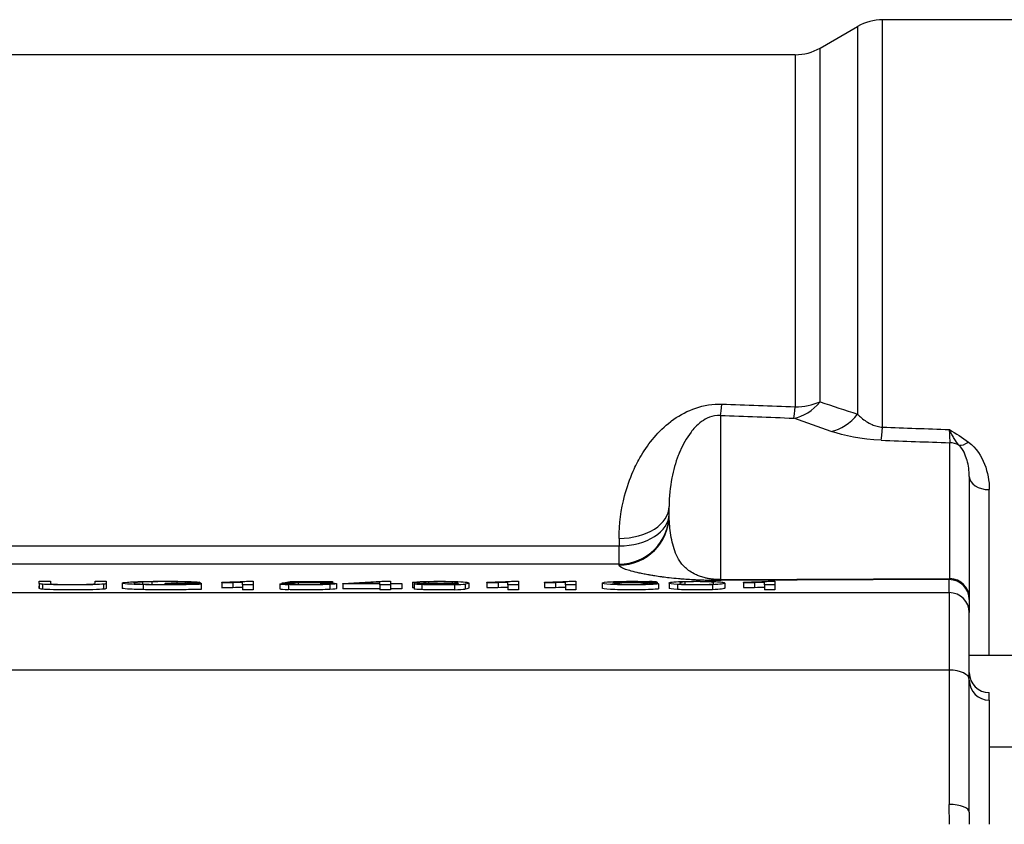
# Model space of a CAD drawing. Header units: millimetres. Extents: x 0 to 5940, y 0 to 4200.
# Tile 21 of 47: x 2358 to 2456, y 1809 to 1890. Entities that reach past the tile are written whole.
import ezdxf

# ---------------------------------------------------------------- set-up
doc = ezdxf.new("R2010")
doc.units = ezdxf.units.MM
doc.header["$LTSCALE"] = 50
doc.layers.add('02-LINIE-035', color=2, linetype='CONTINUOUS')

msp = doc.modelspace()

# ---------------------------------------------------------------- linework, layer by layer
at = {"layer": '02-LINIE-035'}
for p, q in [((2444.119, 1848.944), (2444.119, 1889.635)), ((2457.779, 1889.635), (2444.119, 1889.635)), ((2437.877, 1886.805), (2441.619, 1888.965)), ((2441.619, 1888.965), (2441.619, 1850.245)), ((2437.877, 1851.475), (2437.877, 1886.805)), ((2435.377, 1886.135), (2346.047, 1886.135)), ((2435.377, 1886.135), (2435.377, 1850.981)), ((2427.91, 1850.123), (2427.91, 1833.731)), ((2450.831, 1833.824), (2450.831, 1847.384)), ((2452.779, 1844.026), (2452.779, 1831.893)), ((2454.779, 1826.135), (2454.779, 1842.708)), ((2422.779, 1840.169), (2422.779, 1841.034)), ((2417.779, 1837.836), (2417.779, 1837.09)), ((2346.047, 1837.09), (2417.779, 1837.09)), ((2417.779, 1835.263), (2417.779, 1837.09)), ((2417.779, 1835.263), (2346.047, 1835.263)), ((2417.779, 1835.172), (2417.779, 1835.263)), ((2359.825, 1833.549), (2360.952, 1833.549)), ((2359.825, 1833.348), (2359.825, 1832.848)), ((2365.406, 1833.348), (2365.406, 1833.549)), ((2365.406, 1833.549), (2366.533, 1833.549)), ((2366.533, 1833.348), (2366.533, 1832.848)), ((2368.127, 1833.373), (2368.127, 1832.874)), ((2370.156, 1833.481), (2370.156, 1833.271)), ((2371.067, 1833.506), (2371.067, 1833.247)), ((2372.404, 1833.337), (2372.404, 1833.378)), ((2372.404, 1833.378), (2376.02, 1833.378)), ((2374.913, 1833.337), (2372.404, 1833.337)), ((2372.404, 1833.337), (2372.404, 1833.236)), ((2373.581, 1833.507), (2373.581, 1833.378)), ((2374.396, 1833.482), (2374.396, 1833.378)), ((2375.89, 1833.452), (2374.873, 1833.44)), ((2374.873, 1833.44), (2374.873, 1833.378)), ((2374.913, 1833.272), (2374.913, 1833.337)), ((2375.89, 1833.452), (2375.89, 1833.378)), ((2376.02, 1833.378), (2376.02, 1833.249)), ((2378.06, 1833.422), (2378.06, 1833.463)), ((2378.06, 1833.422), (2378.06, 1832.922)), ((2379.164, 1833.444), (2379.164, 1832.944)), ((2380.155, 1833.2), (2380.155, 1833.473)), ((2380.529, 1833.551), (2381.203, 1833.551)), ((2381.203, 1833.551), (2381.203, 1833.2)), ((2383.886, 1833.292), (2384.986, 1833.296)), ((2383.886, 1833.292), (2383.886, 1832.792)), ((2384.073, 1833.365), (2384.898, 1833.545)), ((2385.055, 1833.36), (2384.073, 1833.365)), ((2384.073, 1833.365), (2384.073, 1833.292)), ((2384.898, 1833.545), (2389.142, 1833.545)), ((2385.055, 1833.36), (2385.055, 1833.282)), ((2385.736, 1833.504), (2385.277, 1833.41)), ((2385.696, 1833.385), (2385.696, 1833.242)), ((2389.142, 1833.504), (2385.736, 1833.504)), ((2385.736, 1833.504), (2385.736, 1833.421)), ((2387.927, 1833.373), (2387.927, 1833.254)), ((2389.142, 1833.545), (2389.142, 1833.504)), ((2389.142, 1833.504), (2389.142, 1833.381)), ((2389.544, 1833.319), (2389.544, 1832.819)), ((2390.172, 1833.323), (2394.065, 1833.549)), ((2390.172, 1833.284), (2390.172, 1833.323)), ((2393.873, 1833.481), (2391.202, 1833.323)), ((2391.202, 1833.323), (2393.873, 1833.323)), ((2393.873, 1833.323), (2393.873, 1833.481)), ((2394.065, 1833.549), (2394.92, 1833.549)), ((2394.92, 1833.549), (2394.92, 1833.323)), ((2394.92, 1833.323), (2396.073, 1833.323)), ((2396.073, 1833.323), (2396.073, 1833.284)), ((2397.143, 1833.433), (2397.143, 1832.933)), ((2398.738, 1833.492), (2398.738, 1833.376)), ((2401.109, 1833.494), (2401.109, 1833.377)), ((2401.706, 1833.365), (2401.706, 1833.346)), ((2402.753, 1833.382), (2402.753, 1832.882)), ((2404.574, 1833.422), (2404.574, 1833.463)), ((2404.574, 1833.422), (2404.574, 1832.922)), ((2405.678, 1833.444), (2405.678, 1832.944)), ((2406.669, 1833.2), (2406.669, 1833.473)), ((2407.043, 1833.551), (2407.717, 1833.551)), ((2407.717, 1833.551), (2407.717, 1833.2)), ((2410.318, 1833.422), (2410.318, 1833.463)), ((2410.318, 1833.422), (2410.318, 1832.922)), ((2411.421, 1833.444), (2411.421, 1832.944)), ((2412.413, 1833.2), (2412.413, 1833.473)), ((2412.786, 1833.551), (2413.46, 1833.551)), ((2413.46, 1833.551), (2413.46, 1833.2)), ((2416.098, 1833.364), (2416.098, 1832.864)), ((2417.435, 1833.461), (2417.435, 1833.396)), ((2417.796, 1833.368), (2417.796, 1833.254)), ((2418.215, 1833.504), (2418.215, 1833.418)), ((2420.141, 1833.497), (2420.141, 1833.42)), ((2420.188, 1833.368), (2420.188, 1833.252)), ((2421.579, 1833.464), (2420.537, 1833.461)), ((2420.537, 1833.461), (2420.537, 1833.411)), ((2421.579, 1833.464), (2421.579, 1833.355)), ((2421.731, 1833.314), (2421.731, 1832.814)), ((2422.772, 1833.373), (2422.772, 1832.873)), ((2424.39, 1833.255), (2424.39, 1833.49)), ((2427.91, 1833.731), (2450.831, 1833.824)), ((2450.779, 1833.722), (2427.988, 1833.629)), ((2428.335, 1833.373), (2428.335, 1832.873)), ((2430.203, 1833.422), (2430.203, 1833.463)), ((2430.203, 1833.422), (2430.203, 1832.922)), ((2431.306, 1833.444), (2431.306, 1832.944)), ((2432.298, 1833.2), (2432.298, 1833.473)), ((2432.672, 1833.551), (2433.345, 1833.551)), ((2433.345, 1833.551), (2433.345, 1833.2)), ((2450.779, 1832.422), (2450.779, 1833.722)), ((2342.391, 1832.422), (2450.779, 1832.422)), ((2360.149, 1833.26), (2360.149, 1832.761)), ((2366.244, 1833.264), (2366.244, 1832.765)), ((2370.203, 1833.217), (2370.203, 1832.717)), ((2376.02, 1833.249), (2376.02, 1832.749)), ((2381.203, 1833.2), (2380.155, 1833.2)), ((2380.155, 1833.2), (2380.155, 1832.701)), ((2381.203, 1832.701), (2380.155, 1832.701)), ((2381.203, 1833.2), (2381.203, 1832.701)), ((2384.727, 1833.221), (2384.727, 1832.721)), ((2388.868, 1833.237), (2388.868, 1832.737)), ((2393.873, 1833.284), (2390.172, 1833.284)), ((2390.172, 1833.284), (2390.172, 1832.784)), ((2393.873, 1832.784), (2390.172, 1832.784)), ((2393.873, 1833.2), (2393.873, 1833.284)), ((2394.92, 1833.2), (2393.873, 1833.2)), ((2393.873, 1833.2), (2393.873, 1832.701)), ((2394.92, 1832.701), (2393.873, 1832.701)), ((2396.073, 1833.284), (2394.92, 1833.284)), ((2394.92, 1833.284), (2394.92, 1833.2)), ((2394.92, 1833.2), (2394.92, 1832.701)), ((2396.073, 1832.784), (2394.92, 1832.784)), ((2396.073, 1833.284), (2396.073, 1832.784)), ((2397.3, 1833.281), (2398.307, 1833.285)), ((2397.3, 1833.281), (2397.3, 1832.781)), ((2398.063, 1833.217), (2398.063, 1832.718)), ((2401.341, 1833.215), (2401.341, 1832.716)), ((2402.399, 1833.276), (2402.399, 1832.776)), ((2407.717, 1833.2), (2406.669, 1833.2)), ((2406.669, 1833.2), (2406.669, 1832.701)), ((2407.717, 1832.701), (2406.669, 1832.701)), ((2407.717, 1833.2), (2407.717, 1832.701)), ((2413.46, 1833.2), (2412.413, 1833.2)), ((2412.413, 1833.2), (2412.413, 1832.701)), ((2413.46, 1832.701), (2412.413, 1832.701)), ((2413.46, 1833.2), (2413.46, 1832.701)), ((2423.617, 1833.231), (2423.617, 1832.731)), ((2427.104, 1833.215), (2427.104, 1832.715)), ((2433.345, 1833.2), (2432.298, 1833.2)), ((2432.298, 1833.2), (2432.298, 1832.701)), ((2433.345, 1832.701), (2432.298, 1832.701)), ((2433.345, 1833.2), (2433.345, 1832.701)), ((2450.779, 1832.422), (2450.779, 1824.686)), ((2452.779, 1831.893), (2452.779, 1831.723)), ((2452.779, 1831.723), (2452.779, 1830.423)), ((2452.779, 1823.718), (2452.779, 1830.423)), ((2459.779, 1826.135), (2452.779, 1826.135)), ((2450.779, 1824.686), (2342.584, 1824.686)), ((2450.779, 1824.686), (2450.779, 1811.273)), ((2452.779, 1810.484), (2452.779, 1823.718)), ((2454.779, 1822.439), (2454.779, 1822.433)), ((2454.779, 1821.678), (2454.779, 1822.433)), ((2454.779, 1821.678), (2454.779, 1809.285)), ((2459.779, 1817.002), (2454.779, 1817.002))]:
    msp.add_line(p, q, dxfattribs=at)
for centre, radius, start, end in [((2444.119, 1884.635), 5, 90, 120), ((2435.377, 1891.135), 5, 270, 300), ((2454.779, 1824.439), 2, 180, 270)]:
    msp.add_arc(centre, radius, start, end, dxfattribs=at)
for centre, major_axis, ratio, start_param, end_param in [((2428.041, 1854.951), (-0.192, -4.996), 0.042169, 0.261946, 0.739009), ((7145.179, 1752.135), (-5308.196, 129.44), 0.00653, 0.476559, 0.479564), ((2435.377, 1854.669), (1.703, 4.701), 0.761845, 3.552481, 4.267552), ((2435.377, 1854.669), (5, 0), 0.737656, 4.712389, 5.235988), ((7145.048, 1747.307), (-5308.196, 134.27), 0.006773, 0.476571, 0.479576), ((2435.377, 1854.669), (-0.192, -4.996), 0.041811, 0.261942, 0.742005), ((2439.119, 1853.35), (1.626, 4.728), 0.74526, 3.540089, 4.273806), ((2444.119, 1852.464), (-0.184, -4.997), 0.036552, 0.261887, 0.790366), ((7145.179, 1752.135), (-5441.855, 132.82), 0.006536, 0.528052, 0.530476), ((2450.785, 1851.269), (0.067, -4.049), 0.015324, 5.397208, 5.997294), ((7145.048, 1747.307), (-5441.855, 137.651), 0.006773, 0.528063, 0.530555), ((2450.779, 1845.453), (-2, 0), 0.965926, 4.210572, 4.686209), ((2452.703, 1848.84), (-1.215, -1.588), 0.504645, 0.265955, 0.987802), ((2454.779, 1844.026), (-2, 0), 0.658713, 0, 1.570796), ((2417.779, 1841.034), (5, 0), 0.639562, 4.712389, 6.283185), ((2417.779, 1840.26), (5, 0), 0.63399, 4.712389, 6.283185), ((2417.779, 1840.26), (5, 0), 0.999391, 4.712389, 6.283185), ((2417.779, 1840.169), (5, 0), 0.999391, 4.712389, 6.283185), ((2236.944, 1843.548), (128.461, -10.201), 0.011158, 6.193142, 6.284071), ((2390.029, 1832.937), (20.418, -0.481), 0.016192, 2.762162, 2.910659), ((2350.394, 1832.9), (24.33, 0.54), 0.012521, 0.164184, 0.307533), ((2371.159, 1833.063), (4.047, 0.259), 0.087629, 0.403462, 0.638338), ((2386.099, 1833.915), (9.885, 0.452), 0.021825, 3.76163, 3.933669), ((2354.642, 1833.475), (26.125, 0.045), 0.008193, 5.931016, 6.066347), ((2694.692, 1841.743), (310.824, 8.437), 0.004718, 3.152017, 3.215816), ((2504.38, 1839.389), (-119.442, -6.066), 0.008924, 0.027754, 0.101058), ((2396.028, 1833.029), (11.27, -0.284), 0.020982, 2.731234, 2.911895), ((2412.613, 1833.915), (9.885, 0.452), 0.021825, 3.76163, 3.933669), ((2381.155, 1833.475), (26.125, 0.045), 0.008193, 5.931016, 6.066347), ((2418.357, 1833.915), (9.885, 0.452), 0.021825, 3.76163, 3.933669), ((2386.899, 1833.475), (26.125, 0.045), 0.008193, 5.931016, 6.066347), ((2449.27, 1830.589), (32.133, -2.788), 0.02539, 3.007636, 3.137538), ((2499.21, 1827.597), (-82.912, 5.623), 0.01855, 6.077686, 6.141921), ((2440.801, 1831.946), (23.755, -1.415), 0.028959, 2.828239, 2.962076), ((2401.014, 1831.276), (-19.68, -2.113), 0.036385, 3.264194, 3.375427), ((1354.744, 1796.622), (1066.868, 36.821), 0.002726, 0.007664, 0.038724), ((2427.988, 1836.628), (0.012, -3), 0.115556, 6.019671, 6.248043), ((2438.242, 1833.915), (9.885, 0.452), 0.021825, 3.76163, 3.933669), ((2406.784, 1833.475), (26.125, 0.045), 0.008193, 5.931016, 6.066347), ((2450.779, 1836.72), (-0.008, -3), 0.077034, 0.035667, 0.264039), ((2450.779, 1831.723), (2, 0), 0.999391, 0, 1.570796), ((2450.779, 1831.893), (2, 0), 0.965926, 0, 1.544616), ((2386.099, 1833.415), (9.885, 0.452), 0.021825, 3.76163, 3.933669), ((2354.642, 1832.976), (26.125, 0.045), 0.008193, 5.931016, 6.066347), ((2694.692, 1841.244), (310.824, 8.437), 0.004718, 3.152017, 3.215816), ((2258.582, 1841.151), (-144.184, 7.775), 0.011774, 3.001527, 3.07087), ((2258.582, 1840.651), (-144.184, 7.775), 0.011774, 3.001527, 3.07087), ((2412.613, 1833.415), (9.885, 0.452), 0.021825, 3.76163, 3.933669), ((2381.155, 1832.976), (26.125, 0.045), 0.008193, 5.931016, 6.066347), ((2418.357, 1833.415), (9.885, 0.452), 0.021825, 3.76163, 3.933669), ((2386.899, 1832.976), (26.125, 0.045), 0.008193, 5.931016, 6.066347), ((2438.242, 1833.415), (9.885, 0.452), 0.021825, 3.76163, 3.933669), ((2406.784, 1832.976), (26.125, 0.045), 0.008193, 5.931016, 6.066347), ((2450.779, 1830.423), (2, 0), 0.999391, 0, 1.570796), ((2450.779, 1823.718), (2, 0), 0.483671, 0, 1.570796), ((2454.779, 1824.432), (-2, 0), 0.999391, 0, 1.570796), ((2454.779, 1823.676), (-2, 0), 0.999391, 0, 1.570796), ((2450.779, 1810.484), (2, 0), 0.394251, 0, 1.570796)]:
    msp.add_ellipse(centre, major_axis=major_axis, ratio=ratio, start_param=start_param, end_param=end_param, dxfattribs=at)
for points, knots in [([(2417.779, 1837.836), (2417.779, 1839.304), (2417.97, 1840.727), (2418.331, 1842.098), (2418.551, 1842.935), (2418.836, 1843.757), (2419.19, 1844.552), (2419.42, 1845.068), (2419.68, 1845.575), (2419.973, 1846.07), (2419.985, 1846.091), (2419.998, 1846.112), (2420.01, 1846.133), (2420.751, 1847.372), (2421.693, 1848.546), (2422.947, 1849.51), (2422.969, 1849.527), (2422.991, 1849.544), (2423.014, 1849.561), (2424.231, 1850.48), (2425.886, 1851.234), (2427.708, 1851.257), (2427.818, 1851.258), (2427.929, 1851.257), (2428.041, 1851.252)], [0, 0, 0, 0, 0.247098, 0.247098, 0.247098, 0.397904, 0.397904, 0.397904, 0.495871, 0.495871, 0.495871, 0.5, 0.5, 0.5, 0.745702, 0.745702, 0.745702, 0.75, 0.75, 0.75, 0.985724, 0.985724, 0.985724, 1, 1, 1, 1]), ([(2427.91, 1850.123), (2427.512, 1850.143), (2427.123, 1850.061), (2426.812, 1849.941), (2426.502, 1849.821), (2426.25, 1849.668), (2426.028, 1849.506), (2425.773, 1849.321), (2425.555, 1849.119), (2425.363, 1848.915), (2425.221, 1848.765), (2425.092, 1848.612), (2424.97, 1848.455), (2424.5, 1847.851), (2424.159, 1847.209), (2423.876, 1846.556), (2423.814, 1846.413), (2423.754, 1846.268), (2423.698, 1846.123), (2423.415, 1845.392), (2423.205, 1844.636), (2423.055, 1843.872), (2422.874, 1842.95), (2422.779, 1842.007), (2422.779, 1841.034)], [0, 0, 0, 0, 0.0625, 0.0625, 0.0625, 0.125, 0.125, 0.125, 0.19686, 0.19686, 0.19686, 0.25, 0.25, 0.25, 0.45489, 0.45489, 0.45489, 0.5, 0.5, 0.5, 0.726423, 0.726423, 0.726423, 1, 1, 1, 1]), ([(2441.619, 1850.245), (2441.859, 1849.991), (2442.137, 1849.741), (2442.487, 1849.514), (2442.658, 1849.403), (2442.849, 1849.297), (2443.065, 1849.204), (2443.223, 1849.137), (2443.396, 1849.076), (2443.583, 1849.029), (2443.751, 1848.987), (2443.934, 1848.957), (2444.119, 1848.944)], [0, 0, 0, 0, 0.461269, 0.461269, 0.461269, 0.686871, 0.686871, 0.686871, 0.851732, 0.851732, 0.851732, 1, 1, 1, 1]), ([(2450.779, 1848.707), (2450.782, 1848.705), (2450.785, 1848.703), (2450.789, 1848.701), (2451.447, 1848.304), (2452.107, 1847.903), (2452.703, 1847.454)], [0, 0, 0, 0, 0.004863, 0.004863, 0.004863, 1, 1, 1, 1]), ([(2451.741, 1847.146), (2451.585, 1847.339), (2451.43, 1847.559), (2451.276, 1847.806), (2451.194, 1847.937), (2451.112, 1848.077), (2451.03, 1848.225), (2450.948, 1848.374), (2450.866, 1848.531), (2450.784, 1848.697), (2450.782, 1848.7), (2450.781, 1848.704), (2450.779, 1848.707)], [0, 0, 0, 0, 0.481133, 0.481133, 0.481133, 0.737054, 0.737054, 0.737054, 0.994978, 0.994978, 0.994978, 1, 1, 1, 1]), ([(2452.779, 1844.026), (2452.779, 1844.571), (2452.709, 1845.111), (2452.558, 1845.635), (2452.553, 1845.652), (2452.548, 1845.669), (2452.543, 1845.686), (2452.391, 1846.192), (2452.19, 1846.698), (2451.741, 1847.146)], [0, 0, 0, 0, 0.5, 0.5, 0.5, 0.516276, 0.516276, 0.516276, 1, 1, 1, 1]), ([(2452.703, 1847.454), (2453.51, 1846.845), (2453.984, 1846.056), (2454.305, 1845.247), (2454.625, 1844.438), (2454.779, 1843.579), (2454.779, 1842.708)], [0, 0, 0, 0, 0.5, 0.5, 0.5, 1, 1, 1, 1]), ([(2427.91, 1833.731), (2427.87, 1833.73), (2427.842, 1833.73), (2427.794, 1833.729), (2427.774, 1833.729), (2427.717, 1833.73), (2427.686, 1833.73), (2427.602, 1833.732), (2427.557, 1833.733), (2427.435, 1833.739), (2427.37, 1833.743), (2427.253, 1833.752), (2427.201, 1833.757), (2427.105, 1833.767), (2427.061, 1833.772), (2426.937, 1833.788), (2426.864, 1833.799), (2426.728, 1833.822), (2426.666, 1833.833), (2426.492, 1833.868), (2426.39, 1833.892), (2426.202, 1833.941), (2426.116, 1833.966), (2425.876, 1834.041), (2425.738, 1834.093), (2425.486, 1834.198), (2425.372, 1834.251), (2425.058, 1834.413), (2424.882, 1834.525), (2424.57, 1834.754), (2424.434, 1834.871), (2424.191, 1835.113), (2424.084, 1835.237), (2423.891, 1835.492), (2423.805, 1835.622), (2423.572, 1836.022), (2423.448, 1836.301), (2423.242, 1836.876), (2423.159, 1837.172), (2423.02, 1837.775), (2422.965, 1838.081), (2422.875, 1838.693), (2422.841, 1838.998), (2422.793, 1839.597), (2422.779, 1839.89), (2422.779, 1840.169)], [0, 0, 0, 0, 0.000488, 0.000488, 0.000977, 0.000977, 0.001953, 0.001953, 0.003906, 0.003906, 0.007812, 0.007812, 0.011719, 0.011719, 0.015625, 0.015625, 0.023438, 0.023438, 0.03125, 0.03125, 0.046875, 0.046875, 0.0625, 0.0625, 0.09375, 0.09375, 0.125, 0.125, 0.1875, 0.1875, 0.25, 0.25, 0.3125, 0.3125, 0.375, 0.375, 0.5, 0.5, 0.625, 0.625, 0.75, 0.75, 0.875, 0.875, 1, 1, 1, 1]), ([(2427.988, 1833.629), (2427.94, 1833.629), (2427.89, 1833.629), (2427.842, 1833.629), (2427.808, 1833.629), (2427.774, 1833.629), (2427.74, 1833.629), (2427.689, 1833.629), (2427.637, 1833.629), (2427.586, 1833.629), (2427.51, 1833.63), (2427.434, 1833.63), (2427.359, 1833.631), (2427.25, 1833.632), (2427.14, 1833.633), (2427.031, 1833.634), (2426.947, 1833.636), (2426.862, 1833.637), (2426.778, 1833.639), (2426.766, 1833.639), (2426.754, 1833.639), (2426.741, 1833.639), (2426.682, 1833.641), (2426.592, 1833.643), (2426.564, 1833.643), (2426.453, 1833.646), (2426.343, 1833.649), (2426.233, 1833.652), (2426.224, 1833.653), (2426.215, 1833.653), (2426.206, 1833.653), (2426.1, 1833.656), (2425.976, 1833.661), (2425.904, 1833.663), (2425.736, 1833.67), (2425.568, 1833.677), (2425.402, 1833.685), (2425.338, 1833.688), (2425.275, 1833.691), (2425.211, 1833.694), (2425.135, 1833.698), (2425.037, 1833.704), (2424.983, 1833.707), (2424.749, 1833.72), (2424.518, 1833.735), (2424.29, 1833.752), (2424.15, 1833.762), (2424.01, 1833.773), (2423.872, 1833.785), (2423.82, 1833.789), (2423.754, 1833.795), (2423.717, 1833.798), (2423.4, 1833.826), (2423.088, 1833.858), (2422.781, 1833.892), (2422.558, 1833.918), (2422.338, 1833.945), (2422.12, 1833.974), (2422.085, 1833.979), (2422.043, 1833.984), (2422.017, 1833.988), (2421.795, 1834.018), (2421.577, 1834.05), (2421.361, 1834.084), (2421.217, 1834.107), (2421.075, 1834.13), (2420.934, 1834.155), (2420.883, 1834.163), (2420.827, 1834.173), (2420.783, 1834.181), (2420.61, 1834.212), (2420.442, 1834.243), (2420.277, 1834.276), (2420.113, 1834.308), (2419.945, 1834.344), (2419.798, 1834.376), (2419.502, 1834.441), (2419.239, 1834.505), (2418.994, 1834.573), (2418.779, 1834.632), (2418.591, 1834.689), (2418.432, 1834.746), (2418.409, 1834.754), (2418.39, 1834.761), (2418.365, 1834.77), (2418.179, 1834.84), (2418.038, 1834.906), (2417.94, 1834.97), (2417.833, 1835.041), (2417.779, 1835.108), (2417.779, 1835.172)], [0, 0, 0, 0, 0.001582, 0.001582, 0.001582, 0.002692, 0.002692, 0.002692, 0.004384, 0.004384, 0.004384, 0.006878, 0.006878, 0.006878, 0.010481, 0.010481, 0.010481, 0.013269, 0.013269, 0.013269, 0.013672, 0.013672, 0.013672, 0.015625, 0.015625, 0.015625, 0.023437, 0.023437, 0.023437, 0.024077, 0.024077, 0.024077, 0.03125, 0.03125, 0.03125, 0.048182, 0.048182, 0.048182, 0.054687, 0.054687, 0.054687, 0.0625, 0.0625, 0.0625, 0.096368, 0.096368, 0.096368, 0.117187, 0.117187, 0.117187, 0.125, 0.125, 0.125, 0.192857, 0.192857, 0.192857, 0.242187, 0.242187, 0.242187, 0.25, 0.25, 0.25, 0.31557, 0.31557, 0.31557, 0.359375, 0.359375, 0.359375, 0.375, 0.375, 0.375, 0.4375, 0.4375, 0.4375, 0.5, 0.5, 0.5, 0.625, 0.625, 0.625, 0.734375, 0.734375, 0.734375, 0.75, 0.75, 0.75, 0.868928, 0.868928, 0.868928, 1, 1, 1, 1]), ([(2360.149, 1833.26), (2359.933, 1833.282), (2359.825, 1833.311), (2359.825, 1833.415), (2359.825, 1833.482), (2359.825, 1833.549)], [0, 0, 0, 0, 0.354514, 0.354514, 1, 1, 1, 1]), ([(2360.952, 1833.549), (2360.952, 1833.482), (2360.952, 1833.415), (2360.952, 1833.318), (2361.022, 1833.295), (2361.298, 1833.267), (2361.534, 1833.256), (2361.869, 1833.248)], [0, 0, 0, 0, 0.52514, 0.52514, 0.76257, 0.76257, 1, 1, 1, 1]), ([(2366.533, 1833.549), (2366.533, 1833.482), (2366.533, 1833.415), (2366.533, 1833.313), (2366.437, 1833.285), (2366.244, 1833.264)], [0, 0, 0, 0, 0.657203, 0.657203, 1, 1, 1, 1]), ([(2370.203, 1833.217), (2369.519, 1833.231), (2369, 1833.252), (2368.302, 1833.308), (2368.127, 1833.339), (2368.127, 1833.407), (2368.302, 1833.439), (2368.996, 1833.498), (2369.496, 1833.52), (2370.798, 1833.548), (2371.549, 1833.555), (2373.017, 1833.555), (2373.574, 1833.551), (2374.073, 1833.543)], [0, 0, 0, 0, 0.176052, 0.176052, 0.351725, 0.351725, 0.525934, 0.525934, 0.699782, 0.699782, 0.87363, 0.87363, 1, 1, 1, 1]), ([(2370.156, 1833.481), (2369.925, 1833.47), (2369.745, 1833.459), (2369.399, 1833.425), (2369.292, 1833.401), (2369.292, 1833.345), (2369.422, 1833.319), (2369.947, 1833.277), (2370.327, 1833.261), (2371.329, 1833.241), (2371.86, 1833.236), (2372.91, 1833.236), (2373.389, 1833.24), (2373.855, 1833.248)], [0, 0, 0, 0, 0.091474, 0.091474, 0.248399, 0.248399, 0.442221, 0.442221, 0.636598, 0.636598, 0.830976, 0.830976, 1, 1, 1, 1]), ([(2373.581, 1833.507), (2373.228, 1833.513), (2372.835, 1833.516), (2371.889, 1833.516), (2371.442, 1833.513), (2371.067, 1833.506)], [0, 0, 0, 0, 0.45572, 0.45572, 1, 1, 1, 1]), ([(2378.06, 1833.463), (2378.647, 1833.475), (2379.158, 1833.488), (2380.037, 1833.52), (2380.345, 1833.536), (2380.529, 1833.551)], [0, 0, 0, 0, 0.498943, 0.498943, 1, 1, 1, 1]), ([(2385.277, 1833.41), (2385.789, 1833.425), (2386.326, 1833.432), (2387.634, 1833.432), (2388.262, 1833.421), (2388.776, 1833.4)], [0, 0, 0, 0, 0.429907, 0.429907, 1, 1, 1, 1]), ([(2387.927, 1833.373), (2387.592, 1833.387), (2387.154, 1833.394), (2386.272, 1833.394), (2385.968, 1833.391), (2385.696, 1833.385)], [0, 0, 0, 0, 0.617822, 0.617822, 1, 1, 1, 1]), ([(2387.908, 1833.253), (2388.257, 1833.269), (2388.432, 1833.289), (2388.432, 1833.339), (2388.264, 1833.359), (2387.927, 1833.373)], [0, 0, 0, 0, 0.512091, 0.512091, 1, 1, 1, 1]), ([(2388.776, 1833.4), (2389.287, 1833.379), (2389.544, 1833.352), (2389.544, 1833.287), (2389.318, 1833.26), (2388.868, 1833.237)], [0, 0, 0, 0, 0.511577, 0.511577, 1, 1, 1, 1]), ([(2401.706, 1833.365), (2401.497, 1833.351), (2401.21, 1833.34), (2400.484, 1833.323), (2400.091, 1833.319), (2398.964, 1833.319), (2398.365, 1833.329), (2397.388, 1833.371), (2397.143, 1833.399), (2397.143, 1833.468), (2397.398, 1833.497), (2397.909, 1833.518)], [0, 0, 0, 0, 0.141774, 0.141774, 0.283548, 0.283548, 0.520228, 0.520228, 0.756423, 0.756423, 1, 1, 1, 1]), ([(2397.909, 1833.518), (2398.419, 1833.54), (2399.058, 1833.551), (2400.381, 1833.551), (2400.887, 1833.545), (2401.348, 1833.533)], [0, 0, 0, 0, 0.580475, 0.580475, 1, 1, 1, 1]), ([(2398.738, 1833.492), (2398.393, 1833.477), (2398.22, 1833.456), (2398.22, 1833.409), (2398.384, 1833.391), (2398.712, 1833.377)], [0, 0, 0, 0, 0.526636, 0.526636, 1, 1, 1, 1]), ([(2398.712, 1833.377), (2399.04, 1833.364), (2399.444, 1833.357), (2400.411, 1833.357), (2400.809, 1833.364), (2401.121, 1833.377)], [0, 0, 0, 0, 0.498195, 0.498195, 1, 1, 1, 1]), ([(2401.109, 1833.494), (2400.79, 1833.508), (2400.404, 1833.515), (2399.489, 1833.515), (2399.084, 1833.508), (2398.738, 1833.492)], [0, 0, 0, 0, 0.492366, 0.492366, 1, 1, 1, 1]), ([(2400.568, 1833.239), (2400.81, 1833.245), (2401.01, 1833.253), (2401.32, 1833.273), (2401.449, 1833.287), (2401.659, 1833.321), (2401.711, 1833.338), (2401.711, 1833.358), (2401.71, 1833.361), (2401.706, 1833.365)], [0, 0, 0, 0, 0.321705, 0.321705, 0.643411, 0.643411, 0.965116, 0.965116, 1, 1, 1, 1]), ([(2401.121, 1833.377), (2401.434, 1833.391), (2401.589, 1833.411), (2401.589, 1833.46), (2401.43, 1833.479), (2401.109, 1833.494)], [0, 0, 0, 0, 0.500726, 0.500726, 1, 1, 1, 1]), ([(2401.348, 1833.533), (2401.807, 1833.52), (2402.156, 1833.503), (2402.634, 1833.458), (2402.753, 1833.425), (2402.753, 1833.337), (2402.635, 1833.302), (2402.399, 1833.276)], [0, 0, 0, 0, 0.329561, 0.329561, 0.658208, 0.658208, 1, 1, 1, 1]), ([(2404.574, 1833.463), (2405.161, 1833.475), (2405.672, 1833.488), (2406.551, 1833.52), (2406.859, 1833.536), (2407.043, 1833.551)], [0, 0, 0, 0, 0.498943, 0.498943, 1, 1, 1, 1]), ([(2410.318, 1833.463), (2410.904, 1833.475), (2411.416, 1833.488), (2412.294, 1833.52), (2412.603, 1833.536), (2412.786, 1833.551)], [0, 0, 0, 0, 0.498943, 0.498943, 1, 1, 1, 1]), ([(2418.063, 1833.415), (2418.428, 1833.423), (2418.811, 1833.427), (2419.909, 1833.427), (2420.504, 1833.416), (2421.484, 1833.374), (2421.731, 1833.347), (2421.731, 1833.292), (2421.614, 1833.271), (2421.153, 1833.234), (2420.836, 1833.22), (2420.029, 1833.2), (2419.572, 1833.195), (2418.186, 1833.195), (2417.475, 1833.208), (2416.372, 1833.26), (2416.098, 1833.303), (2416.098, 1833.431), (2416.401, 1833.48), (2417.011, 1833.511)], [0, 0, 0, 0, 0.071175, 0.071175, 0.195497, 0.195497, 0.319566, 0.319566, 0.401302, 0.401302, 0.483301, 0.483301, 0.5653, 0.5653, 0.704754, 0.704754, 0.844208, 0.844208, 1, 1, 1, 1]), ([(2417.011, 1833.511), (2417.543, 1833.538), (2418.259, 1833.551), (2419.83, 1833.551), (2420.38, 1833.543), (2420.808, 1833.528)], [0, 0, 0, 0, 0.572222, 0.572222, 1, 1, 1, 1]), ([(2417.796, 1833.368), (2417.466, 1833.354), (2417.302, 1833.336), (2417.302, 1833.299), (2417.379, 1833.285), (2417.531, 1833.271)], [0, 0, 0, 0, 0.605364, 0.605364, 1, 1, 1, 1]), ([(2420.188, 1833.368), (2419.874, 1833.382), (2419.477, 1833.389), (2418.528, 1833.389), (2418.126, 1833.382), (2417.796, 1833.368)], [0, 0, 0, 0, 0.501838, 0.501838, 1, 1, 1, 1]), ([(2420.141, 1833.497), (2419.858, 1833.51), (2419.509, 1833.516), (2418.76, 1833.516), (2418.468, 1833.512), (2418.215, 1833.504)], [0, 0, 0, 0, 0.554779, 0.554779, 1, 1, 1, 1]), ([(2420.183, 1833.252), (2420.5, 1833.266), (2420.659, 1833.286), (2420.659, 1833.335), (2420.502, 1833.354), (2420.188, 1833.368)], [0, 0, 0, 0, 0.509434, 0.509434, 1, 1, 1, 1]), ([(2423.617, 1833.231), (2423.053, 1833.26), (2422.772, 1833.307), (2422.772, 1833.414), (2422.876, 1833.447), (2423.292, 1833.497), (2423.599, 1833.517), (2424.009, 1833.53)], [0, 0, 0, 0, 0.442623, 0.442623, 0.721311, 0.721311, 1, 1, 1, 1]), ([(2424.39, 1833.49), (2424.029, 1833.469), (2423.849, 1833.43), (2423.849, 1833.315), (2424.013, 1833.277), (2424.668, 1833.239), (2425.072, 1833.23), (2426.034, 1833.23), (2426.439, 1833.239), (2426.768, 1833.258)], [0, 0, 0, 0, 0.250572, 0.250572, 0.501143, 0.501143, 0.751024, 0.751024, 1, 1, 1, 1]), ([(2424.009, 1833.53), (2424.418, 1833.544), (2424.933, 1833.551), (2426.012, 1833.551), (2426.413, 1833.547), (2426.759, 1833.54)], [0, 0, 0, 0, 0.576052, 0.576052, 1, 1, 1, 1]), ([(2426.768, 1833.258), (2427.096, 1833.277), (2427.258, 1833.315), (2427.258, 1833.43), (2427.096, 1833.468), (2426.438, 1833.506), (2426.031, 1833.515), (2425.062, 1833.515), (2424.678, 1833.507), (2424.39, 1833.49)], [0, 0, 0, 0, 0.24984, 0.24984, 0.500928, 0.500928, 0.752712, 0.752712, 1, 1, 1, 1]), ([(2426.759, 1833.54), (2427.104, 1833.532), (2427.389, 1833.521), (2427.839, 1833.493), (2428.016, 1833.475), (2428.143, 1833.455)], [0, 0, 0, 0, 0.5, 0.5, 1, 1, 1, 1]), ([(2428.143, 1833.455), (2428.272, 1833.435), (2428.335, 1833.407), (2428.335, 1833.332), (2428.232, 1833.299), (2427.823, 1833.248), (2427.515, 1833.229), (2427.104, 1833.215)], [0, 0, 0, 0, 0.296592, 0.296592, 0.647722, 0.647722, 1, 1, 1, 1]), ([(2430.203, 1833.463), (2430.79, 1833.475), (2431.301, 1833.488), (2432.179, 1833.52), (2432.488, 1833.536), (2432.672, 1833.551)], [0, 0, 0, 0, 0.498943, 0.498943, 1, 1, 1, 1]), ([(2360.149, 1832.761), (2359.933, 1832.782), (2359.825, 1832.811), (2359.825, 1832.915), (2359.825, 1832.983), (2359.825, 1833.05)], [0, 0, 0, 0, 0.354514, 0.354514, 1, 1, 1, 1]), ([(2366.244, 1833.264), (2366.048, 1833.244), (2365.699, 1833.227), (2364.686, 1833.201), (2364.021, 1833.195), (2362.399, 1833.195), (2361.747, 1833.2), (2360.731, 1833.223), (2360.367, 1833.239), (2360.149, 1833.26)], [0, 0, 0, 0, 0.253498, 0.253498, 0.506997, 0.506997, 0.753498, 0.753498, 1, 1, 1, 1]), ([(2366.244, 1832.765), (2366.048, 1832.744), (2365.699, 1832.727), (2364.686, 1832.701), (2364.021, 1832.695), (2362.399, 1832.695), (2361.747, 1832.7), (2360.731, 1832.723), (2360.367, 1832.739), (2360.149, 1832.761)], [0, 0, 0, 0, 0.253498, 0.253498, 0.506997, 0.506997, 0.753498, 0.753498, 1, 1, 1, 1]), ([(2361.869, 1833.248), (2362.206, 1833.24), (2362.616, 1833.236), (2363.93, 1833.236), (2364.522, 1833.244), (2364.875, 1833.259)], [0, 0, 0, 0, 0.367862, 0.367862, 1, 1, 1, 1]), ([(2366.533, 1833.05), (2366.533, 1832.983), (2366.533, 1832.915), (2366.533, 1832.813), (2366.437, 1832.785), (2366.244, 1832.765)], [0, 0, 0, 0, 0.657203, 0.657203, 1, 1, 1, 1]), ([(2370.203, 1832.717), (2369.519, 1832.731), (2369, 1832.753), (2368.302, 1832.808), (2368.127, 1832.839), (2368.127, 1832.874)], [0, 0, 0, 0, 0.1760522, 0.1760522, 0.351725, 0.351725, 0.351725, 0.351725]), ([(2376.02, 1833.249), (2375.464, 1833.231), (2374.892, 1833.217), (2373.712, 1833.199), (2373.108, 1833.195), (2371.648, 1833.195), (2370.887, 1833.202), (2370.203, 1833.217)], [0, 0, 0, 0, 0.298658, 0.298658, 0.597315, 0.597315, 1, 1, 1, 1]), ([(2376.02, 1832.749), (2375.464, 1832.731), (2374.892, 1832.718), (2373.712, 1832.699), (2373.108, 1832.695), (2371.648, 1832.695), (2370.887, 1832.702), (2370.203, 1832.717)], [0, 0, 0, 0, 0.298658, 0.298658, 0.597315, 0.597315, 1, 1, 1, 1]), ([(2388.868, 1833.237), (2388.32, 1833.209), (2387.574, 1833.195), (2385.851, 1833.195), (2385.218, 1833.203), (2384.727, 1833.221)], [0, 0, 0, 0, 0.550152, 0.550152, 1, 1, 1, 1]), ([(2388.868, 1832.737), (2388.32, 1832.709), (2387.574, 1832.695), (2385.851, 1832.695), (2385.218, 1832.704), (2384.727, 1832.721)], [0, 0, 0, 0, 0.550152, 0.550152, 1, 1, 1, 1]), ([(2385.553, 1833.246), (2385.85, 1833.235), (2386.208, 1833.23), (2387.131, 1833.23), (2387.559, 1833.237), (2387.908, 1833.253)], [0, 0, 0, 0, 0.453686, 0.453686, 1, 1, 1, 1]), ([(2401.341, 1833.215), (2400.875, 1833.201), (2400.327, 1833.195), (2399.032, 1833.195), (2398.485, 1833.202), (2398.063, 1833.217)], [0, 0, 0, 0, 0.485175, 0.485175, 1, 1, 1, 1]), ([(2401.341, 1832.716), (2400.875, 1832.702), (2400.327, 1832.695), (2399.032, 1832.695), (2398.485, 1832.702), (2398.063, 1832.718)], [0, 0, 0, 0, 0.485175, 0.485175, 1, 1, 1, 1]), ([(2398.307, 1833.285), (2398.393, 1833.266), (2398.555, 1833.251), (2399.037, 1833.234), (2399.346, 1833.23), (2400.044, 1833.23), (2400.325, 1833.233), (2400.568, 1833.239)], [0, 0, 0, 0, 0.349593, 0.349593, 0.699187, 0.699187, 1, 1, 1, 1]), ([(2421.731, 1832.814), (2421.731, 1832.792), (2421.614, 1832.772), (2421.153, 1832.734), (2420.836, 1832.72), (2420.029, 1832.7), (2419.572, 1832.695), (2418.186, 1832.695), (2417.475, 1832.708), (2416.372, 1832.76), (2416.098, 1832.804), (2416.098, 1832.864)], [0.3195655, 0.3195655, 0.3195655, 0.3195655, 0.4013018, 0.4013018, 0.4833007, 0.4833007, 0.5652997, 0.5652997, 0.7047536, 0.7047536, 0.8442076, 0.8442076, 0.8442076, 0.8442076]), ([(2417.531, 1833.271), (2417.685, 1833.258), (2417.899, 1833.247), (2418.451, 1833.233), (2418.739, 1833.23), (2419.484, 1833.23), (2419.865, 1833.237), (2420.183, 1833.252)], [0, 0, 0, 0, 0.288333, 0.288333, 0.576667, 0.576667, 1, 1, 1, 1]), ([(2427.104, 1833.215), (2426.696, 1833.201), (2426.179, 1833.195), (2424.732, 1833.195), (2424.086, 1833.207), (2423.617, 1833.231)], [0, 0, 0, 0, 0.431846, 0.431846, 1, 1, 1, 1]), ([(2427.104, 1832.715), (2426.696, 1832.702), (2426.179, 1832.695), (2424.732, 1832.695), (2424.086, 1832.707), (2423.617, 1832.731)], [0, 0, 0, 0, 0.431846, 0.431846, 1, 1, 1, 1]), ([(2428.335, 1832.873), (2428.335, 1832.832), (2428.232, 1832.799), (2427.823, 1832.749), (2427.515, 1832.729), (2427.104, 1832.715)], [0.2965919, 0.2965919, 0.2965919, 0.2965919, 0.6477224, 0.6477224, 1, 1, 1, 1]), ([(2450.8, 1809.285), (2450.793, 1809.661), (2450.788, 1810.036), (2450.784, 1810.411), (2450.781, 1810.698), (2450.779, 1810.986), (2450.779, 1811.273)], [0.7617217, 0.7617217, 0.7617217, 0.7617217, 0.8964854, 0.8964854, 0.8964854, 1, 1, 1, 1])]:
    msp.add_open_spline(points, degree=3, knots=knots, dxfattribs=at)
for points in [[(2437.877, 1851.475), (2439.103, 1851.061), (2440.351, 1850.651), (2441.619, 1850.245)], [(2438.988, 1848.522), (2437.72, 1848.958), (2436.471, 1849.397), (2435.246, 1849.841)], [(2443.988, 1847.636), (2441.976, 1847.711), (2440.249, 1848.088), (2438.988, 1848.522)], [(2374.073, 1833.543), (2374.571, 1833.535), (2374.962, 1833.524), (2375.244, 1833.509)], [(2375.244, 1833.509), (2375.529, 1833.494), (2375.744, 1833.475), (2375.89, 1833.452)], [(2373.855, 1833.248), (2374.319, 1833.255), (2374.672, 1833.264), (2374.913, 1833.272)], [(2389.544, 1832.819), (2389.544, 1832.787), (2389.318, 1832.76), (2388.868, 1832.737)], [(2397.3, 1832.89), (2397.195, 1832.903), (2397.143, 1832.917), (2397.143, 1832.933)], [(2398.063, 1833.217), (2397.64, 1833.232), (2397.385, 1833.254), (2397.3, 1833.281)], [(2398.063, 1832.718), (2397.64, 1832.733), (2397.385, 1832.754), (2397.3, 1832.781)], [(2402.753, 1832.882), (2402.753, 1832.838), (2402.635, 1832.802), (2402.399, 1832.776)], [(2423.617, 1832.731), (2423.053, 1832.76), (2422.772, 1832.807), (2422.772, 1832.873)], [(2452.779, 1810.484), (2452.779, 1810.087), (2452.781, 1809.688), (2452.783, 1809.285)]]:
    msp.add_open_spline(points, degree=3, dxfattribs=at)

doc.saveas('drawing.dxf')
